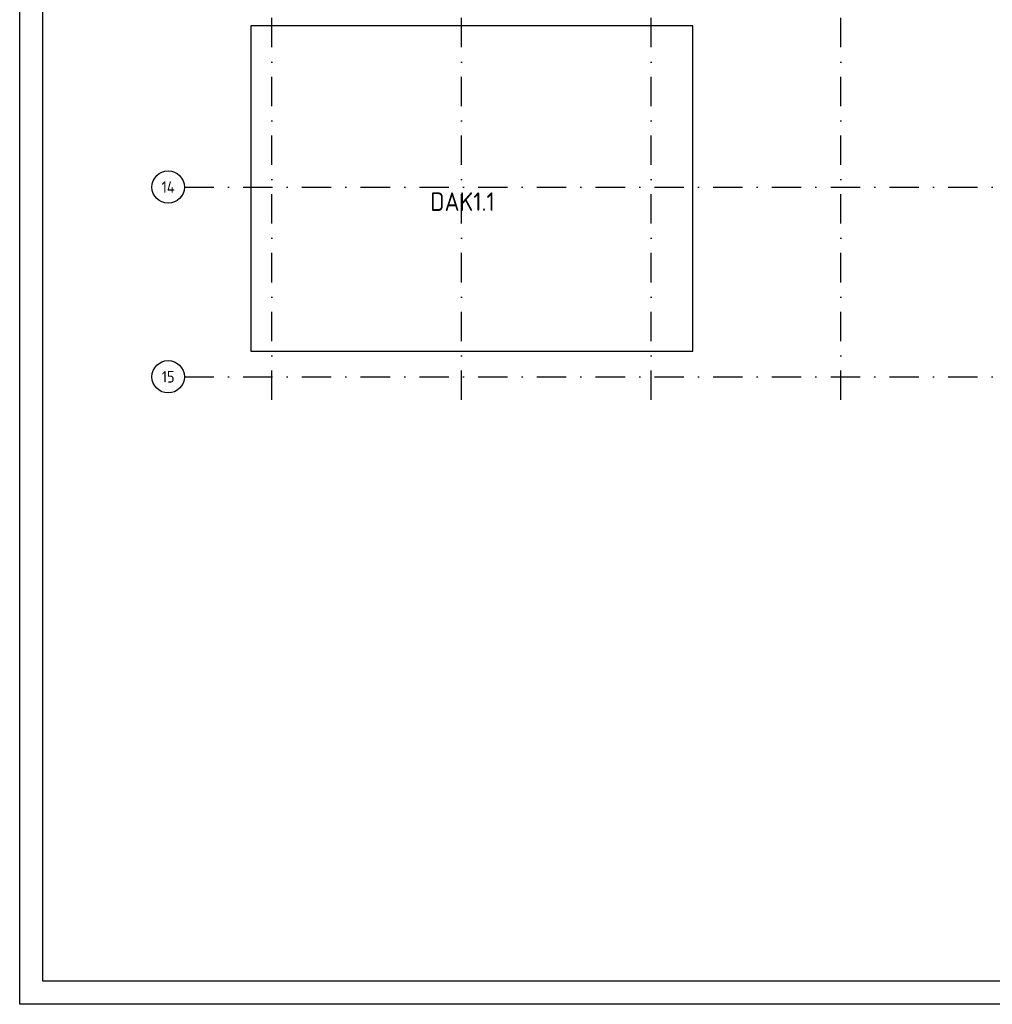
# Model space of a CAD drawing. Header units: millimetres. Extents: x 17100 to 59150, y 87937 to 147387.
# Tile 1 of 3: x 17100 to 38125, y 87937 to 109218. Entities that reach past the tile are written whole.
import ezdxf
from ezdxf.enums import TextEntityAlignment as Align

# ---------------------------------------------------------------- set-up
doc = ezdxf.new("R2010")
doc.units = ezdxf.units.MM
doc.header["$LTSCALE"] = 50
doc.linetypes.add('DASHDOT', pattern=[25.4, 12.7, -6.35, 0, -6.35])
doc.layers.get('0').update_dxf_attribs({"linetype": 'CONTINUOUS'})
for name, color, linetype in [('AL27----', 8, 'CONTINUOUS'), ('BL$2----_Kader-modelspace', 252, 'CONTINUOUS'), ('BL$7----', 1, 'CONTINUOUS'), ('BL$7----_TEKST', 4, 'CONTINUOUS'), ('BL$8----_Tekst-GGBR', 2, 'CONTINUOUS')]:
    doc.layers.add(name, color=color, linetype=linetype)
doc.styles.add('BURO-025', font='isocp.shx')
doc.styles.add('BURO-035', font='isocp.shx')
doc.styles.add('BURO-050', font='isocp.shx', dxfattribs={"height": 250})

# ---------------------------------------------------------------- blocks, each defined once
blk = doc.blocks.new('Ref_A0-P')
at = {"layer": 'BL$2----_Kader-modelspace', "color": 1}
blk.add_lwpolyline([(841, 1189), (841, 0), (0, 0), (0, 1189)], close=True, dxfattribs=at)
at = {"layer": 'BL$2----_Kader-modelspace', "color": 9}
blk.add_lwpolyline([(647, 110), (647, 10), (10, 10), (10, 1179), (831, 1179), (831, 110)], close=True, dxfattribs=at)
blk = doc.blocks.new('Ruimtenr')
at = {"style": 'BURO-035'}
blk.add_attdef('LOKATIENUMMER', text='', height=1, dxfattribs=at).set_placement((0, 0), align=Align.MIDDLE_CENTER)
at = {"color": 2, "style": 'BURO-025', "flags": 1}
blk.add_attdef('GEB-LOK-NUMMER', text='', height=0.75, dxfattribs=at).set_placement((0, -0.25), align=Align.MIDDLE_CENTER)

msp = doc.modelspace()

# ---------------------------------------------------------------- linework, layer by layer
at = {"layer": 'AL27----'}
msp.add_lwpolyline([(22095, 102055), (31655, 102055), (31655, 109085), (22095, 109085)], close=True, dxfattribs=at)
at = {"layer": 'BL$7----', "linetype": 'DASHDOT'}
for p, q in [((22550, 101000), (22550, 136720)), ((26650, 101000), (26650, 136720)), ((30750, 101000), (30750, 136720)), ((34850, 101000), (34850, 136720)), ((20660, 105600), (55800, 105600)), ((20660, 101500), (55800, 101500))]:
    msp.add_line(p, q, dxfattribs=at)
at = {"layer": 'BL$7----'}
for centre in [(20310, 105600), (20310, 101500)]:
    msp.add_circle(centre, 350, dxfattribs=at)

# ---------------------------------------------------------------- block references
at = {"layer": 'BL$2----_Kader-modelspace', "xscale": 50, "yscale": 50, "zscale": 50}
msp.add_blockref('Ref_A0-P', (17100, 87937), dxfattribs=at)
at = {"layer": 'BL$8----_Tekst-GGBR', "xscale": 400, "yscale": 400, "zscale": 400}
msp.add_blockref('Ruimtenr', (26673, 105285), dxfattribs=at).add_auto_attribs({'LOKATIENUMMER': 'DAK1.1'})

# ---------------------------------------------------------------- texts
at = {"layer": 'BL$7----_TEKST', "style": 'BURO-050'}
for s, p in [('14', (20310, 105600)), ('15', (20310, 101500))]:
    msp.add_text(s, height=250, dxfattribs=at).set_placement(p, align=Align.MIDDLE)

doc.saveas('drawing.dxf')
